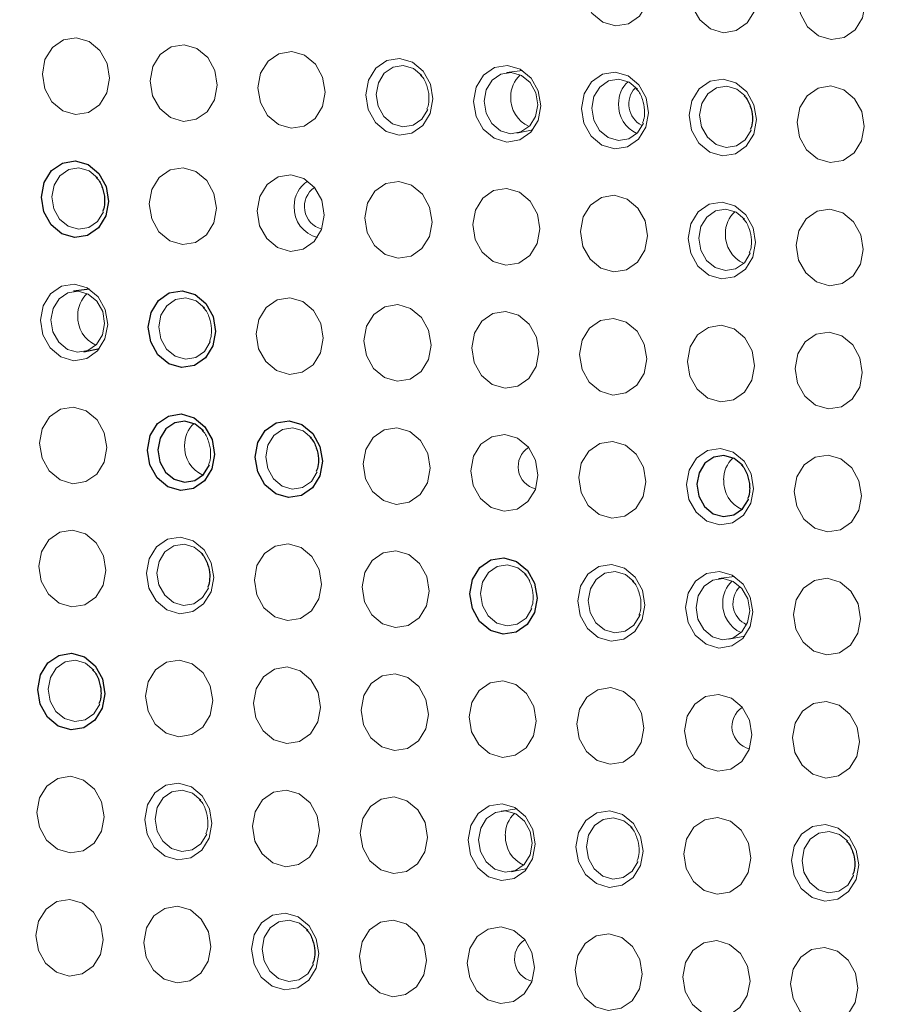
# Model space of a CAD drawing. Header units: millimetres. Extents: x -1472 to 1442, y -78 to 2620.
# Tile 68 of 102: x 570 to 598, y 920 to 952. Entities that reach past the tile are written whole.
import ezdxf

# ---------------------------------------------------------------- set-up
doc = ezdxf.new("R2010")
doc.units = ezdxf.units.MM

msp = doc.modelspace()

# ---------------------------------------------------------------- linework, layer by layer
at = {"color": 144, "linetype": 'Continuous', "lineweight": 18}
for p, q in [((586.184, 950.638), (585.666, 950.568)), ((586.002, 948.606), (586.513, 948.712)), ((593.038, 934.274), (592.521, 934.204)), ((592.856, 932.242), (593.368, 932.348)), ((586.007, 926.76), (585.49, 926.69)), ((585.826, 924.728), (586.337, 924.834))]:
    msp.add_line(p, q, dxfattribs=at)
at = {"color": 7, "linetype": 'Continuous', "lineweight": 25}
for p, q in [((572.181, 943.568), (571.663, 943.498)), ((571.999, 941.536), (572.511, 941.642))]:
    msp.add_line(p, q, dxfattribs=at)
at = {"color": 144, "linetype": 'Continuous', "lineweight": 18, "flags": 128}
for points in [[(590.289, 953.25), (590.203, 952.781), (589.964, 952.394), (589.61, 952.147), (589.194, 952.08), (588.779, 952.2), (588.429, 952.492), (588.197, 952.909), (588.117, 953.388), (588.204, 953.857), (588.442, 954.244), (588.796, 954.49), (589.212, 954.558), (589.627, 954.437), (589.977, 954.146), (590.21, 953.729), (590.289, 953.25)], [(593.775, 953.027), (593.688, 952.558), (593.45, 952.171), (593.096, 951.925), (592.68, 951.857), (592.265, 951.978), (591.915, 952.269), (591.683, 952.686), (591.603, 953.166), (591.69, 953.635), (591.928, 954.022), (592.282, 954.268), (592.698, 954.336), (593.113, 954.215), (593.463, 953.924), (593.695, 953.507), (593.775, 953.027)], [(597.261, 952.805), (597.174, 952.336), (596.936, 951.949), (596.582, 951.703), (596.166, 951.635), (595.751, 951.756), (595.401, 952.047), (595.169, 952.464), (595.089, 952.943), (595.176, 953.412), (595.414, 953.8), (595.768, 954.046), (596.184, 954.114), (596.599, 953.993), (596.949, 953.702), (597.181, 953.285), (597.261, 952.805)], [(572.829, 950.382), (572.743, 949.913), (572.505, 949.526), (572.151, 949.28), (571.735, 949.212), (571.32, 949.333), (570.97, 949.624), (570.737, 950.041), (570.658, 950.52), (570.744, 950.989), (570.983, 951.377), (571.337, 951.623), (571.753, 951.691), (572.168, 951.57), (572.518, 951.279), (572.75, 950.861), (572.829, 950.382)], [(576.315, 950.16), (576.229, 949.691), (575.991, 949.303), (575.637, 949.057), (575.221, 948.989), (574.806, 949.11), (574.456, 949.401), (574.223, 949.819), (574.144, 950.298), (574.23, 950.767), (574.469, 951.154), (574.823, 951.4), (575.239, 951.468), (575.654, 951.347), (576.004, 951.056), (576.236, 950.639), (576.315, 950.16)], [(579.801, 949.937), (579.715, 949.468), (579.477, 949.081), (579.123, 948.835), (578.707, 948.767), (578.292, 948.888), (577.942, 949.179), (577.709, 949.596), (577.63, 950.076), (577.716, 950.545), (577.955, 950.932), (578.309, 951.178), (578.725, 951.246), (579.14, 951.125), (579.49, 950.834), (579.722, 950.417), (579.801, 949.937)], [(583.287, 949.715), (583.201, 949.246), (582.963, 948.859), (582.609, 948.613), (582.193, 948.545), (581.778, 948.666), (581.428, 948.957), (581.195, 949.374), (581.116, 949.853), (581.202, 950.322), (581.441, 950.709), (581.795, 950.956), (582.211, 951.023), (582.626, 950.903), (582.976, 950.611), (583.208, 950.194), (583.287, 949.715)], [(582.931, 950.478), (582.661, 950.699), (582.329, 950.795), (581.997, 950.741), (581.714, 950.544), (581.523, 950.235), (581.454, 949.86), (581.518, 949.477), (581.703, 949.143), (581.983, 948.911), (582.315, 948.814), (582.647, 948.868), (582.931, 949.065), (583.121, 949.374), (583.122, 949.378)], [(586.773, 949.492), (586.687, 949.023), (586.449, 948.636), (586.095, 948.39), (585.679, 948.322), (585.264, 948.443), (584.914, 948.734), (584.681, 949.151), (584.602, 949.631), (584.688, 950.1), (584.927, 950.487), (585.281, 950.733), (585.697, 950.801), (586.112, 950.68), (586.462, 950.389), (586.694, 949.972), (586.773, 949.492)], [(586.676, 949.527), (586.613, 949.91), (586.427, 950.244), (586.147, 950.476), (585.815, 950.573), (585.483, 950.519), (585.2, 950.322), (585.009, 950.013), (584.94, 949.638), (585.004, 949.254), (585.189, 948.921), (585.469, 948.688), (585.801, 948.592), (586.133, 948.646), (586.417, 948.843), (586.607, 949.152), (586.676, 949.527)], [(590.259, 949.27), (590.173, 948.801), (589.935, 948.414), (589.581, 948.168), (589.165, 948.1), (588.75, 948.221), (588.4, 948.512), (588.167, 948.929), (588.088, 949.409), (588.174, 949.878), (588.413, 950.265), (588.767, 950.511), (589.183, 950.579), (589.598, 950.458), (589.948, 950.167), (590.18, 949.75), (590.259, 949.27)], [(589.903, 950.033), (589.633, 950.254), (589.301, 950.351), (588.969, 950.296), (588.686, 950.1), (588.495, 949.79), (588.426, 949.415), (588.49, 949.032), (588.675, 948.699), (588.955, 948.466), (589.287, 948.369), (589.619, 948.423), (589.903, 948.62), (590.093, 948.93), (590.094, 948.933)], [(593.745, 949.048), (593.659, 948.579), (593.421, 948.192), (593.067, 947.945), (592.65, 947.878), (592.236, 947.998), (591.886, 948.29), (591.653, 948.707), (591.574, 949.186), (591.66, 949.655), (591.898, 950.042), (592.253, 950.288), (592.669, 950.356), (593.084, 950.235), (593.434, 949.944), (593.666, 949.527), (593.745, 949.048)], [(593.389, 949.811), (593.119, 950.032), (592.787, 950.128), (592.455, 950.074), (592.172, 949.877), (591.981, 949.568), (591.912, 949.193), (591.976, 948.81), (592.161, 948.476), (592.441, 948.243), (592.773, 948.147), (593.105, 948.201), (593.389, 948.398), (593.579, 948.707), (593.58, 948.711)], [(597.231, 948.825), (597.145, 948.356), (596.907, 947.969), (596.553, 947.723), (596.136, 947.655), (595.722, 947.776), (595.372, 948.067), (595.139, 948.484), (595.06, 948.964), (595.146, 949.433), (595.384, 949.82), (595.739, 950.066), (596.155, 950.134), (596.57, 950.013), (596.92, 949.722), (597.152, 949.305), (597.231, 948.825)], [(576.286, 946.18), (576.2, 945.711), (575.962, 945.324), (575.607, 945.078), (575.191, 945.01), (574.776, 945.131), (574.426, 945.422), (574.194, 945.839), (574.115, 946.318), (574.201, 946.787), (574.439, 947.174), (574.793, 947.421), (575.21, 947.488), (575.624, 947.368), (575.974, 947.077), (576.207, 946.659), (576.286, 946.18)], [(572.444, 947.165), (572.174, 947.386), (571.842, 947.483), (571.51, 947.429), (571.226, 947.232), (571.036, 946.922), (570.967, 946.547), (571.03, 946.164), (571.216, 945.831), (571.496, 945.598), (571.828, 945.501), (572.16, 945.556), (572.443, 945.752), (572.634, 946.062), (572.635, 946.066)], [(579.772, 945.957), (579.686, 945.488), (579.448, 945.101), (579.093, 944.855), (578.677, 944.787), (578.262, 944.908), (577.912, 945.199), (577.68, 945.616), (577.601, 946.096), (577.687, 946.565), (577.925, 946.952), (578.279, 947.198), (578.695, 947.266), (579.11, 947.145), (579.46, 946.854), (579.693, 946.437), (579.772, 945.957)], [(583.258, 945.735), (583.172, 945.266), (582.933, 944.879), (582.579, 944.633), (582.163, 944.565), (581.748, 944.686), (581.398, 944.977), (581.166, 945.394), (581.087, 945.874), (581.173, 946.343), (581.411, 946.73), (581.765, 946.976), (582.181, 947.044), (582.596, 946.923), (582.946, 946.632), (583.179, 946.215), (583.258, 945.735)], [(586.744, 945.513), (586.658, 945.044), (586.419, 944.657), (586.065, 944.41), (585.649, 944.343), (585.234, 944.463), (584.884, 944.755), (584.652, 945.172), (584.573, 945.651), (584.659, 946.12), (584.897, 946.507), (585.251, 946.754), (585.667, 946.821), (586.082, 946.7), (586.432, 946.409), (586.665, 945.992), (586.744, 945.513)], [(590.23, 945.29), (590.144, 944.821), (589.905, 944.434), (589.551, 944.188), (589.135, 944.12), (588.72, 944.241), (588.37, 944.532), (588.138, 944.949), (588.059, 945.429), (588.145, 945.898), (588.383, 946.285), (588.737, 946.531), (589.153, 946.599), (589.568, 946.478), (589.918, 946.187), (590.151, 945.77), (590.23, 945.29)], [(593.716, 945.068), (593.63, 944.599), (593.391, 944.212), (593.037, 943.966), (592.621, 943.898), (592.206, 944.019), (591.856, 944.31), (591.624, 944.727), (591.545, 945.206), (591.631, 945.675), (591.869, 946.063), (592.223, 946.309), (592.639, 946.377), (593.054, 946.256), (593.404, 945.965), (593.637, 945.548), (593.716, 945.068)], [(593.36, 945.831), (593.09, 946.052), (592.758, 946.148), (592.425, 946.094), (592.142, 945.897), (591.952, 945.588), (591.883, 945.213), (591.946, 944.83), (592.132, 944.496), (592.412, 944.264), (592.743, 944.167), (593.076, 944.221), (593.359, 944.418), (593.55, 944.728), (593.551, 944.731)], [(597.202, 944.846), (597.116, 944.377), (596.877, 943.99), (596.523, 943.743), (596.107, 943.676), (595.692, 943.796), (595.342, 944.087), (595.11, 944.505), (595.031, 944.984), (595.117, 945.453), (595.355, 945.84), (595.709, 946.086), (596.125, 946.154), (596.54, 946.033), (596.89, 945.742), (597.123, 945.325), (597.202, 944.846)], [(572.771, 942.423), (572.684, 941.954), (572.446, 941.567), (572.092, 941.32), (571.676, 941.252), (571.261, 941.373), (570.911, 941.664), (570.679, 942.082), (570.599, 942.561), (570.686, 943.03), (570.924, 943.417), (571.278, 943.663), (571.694, 943.731), (572.109, 943.61), (572.459, 943.319), (572.691, 942.902), (572.771, 942.423)], [(572.673, 942.457), (572.61, 942.84), (572.424, 943.174), (572.144, 943.406), (571.813, 943.503), (571.48, 943.449), (571.197, 943.252), (571.007, 942.943), (570.938, 942.568), (571.001, 942.184), (571.187, 941.851), (571.467, 941.618), (571.798, 941.522), (572.131, 941.576), (572.414, 941.773), (572.604, 942.082), (572.673, 942.457)], [(575.9, 942.963), (575.63, 943.184), (575.299, 943.281), (574.966, 943.226), (574.683, 943.03), (574.493, 942.72), (574.424, 942.345), (574.487, 941.962), (574.673, 941.629), (574.953, 941.396), (575.284, 941.299), (575.617, 941.354), (575.9, 941.55), (576.09, 941.86), (576.092, 941.864)], [(579.743, 941.978), (579.656, 941.509), (579.418, 941.122), (579.064, 940.876), (578.648, 940.808), (578.233, 940.929), (577.883, 941.22), (577.65, 941.637), (577.571, 942.116), (577.657, 942.585), (577.896, 942.972), (578.25, 943.219), (578.666, 943.286), (579.081, 943.166), (579.431, 942.874), (579.663, 942.457), (579.743, 941.978)], [(583.229, 941.755), (583.142, 941.286), (582.904, 940.899), (582.55, 940.653), (582.134, 940.585), (581.719, 940.706), (581.369, 940.997), (581.136, 941.414), (581.057, 941.894), (581.143, 942.363), (581.382, 942.75), (581.736, 942.996), (582.152, 943.064), (582.567, 942.943), (582.917, 942.652), (583.149, 942.235), (583.229, 941.755)], [(586.715, 941.533), (586.628, 941.064), (586.39, 940.677), (586.036, 940.431), (585.62, 940.363), (585.205, 940.484), (584.855, 940.775), (584.622, 941.192), (584.543, 941.672), (584.629, 942.141), (584.868, 942.528), (585.222, 942.774), (585.638, 942.842), (586.053, 942.721), (586.403, 942.43), (586.635, 942.013), (586.715, 941.533)], [(590.2, 941.311), (590.114, 940.842), (589.876, 940.455), (589.522, 940.208), (589.106, 940.141), (588.691, 940.261), (588.341, 940.553), (588.108, 940.97), (588.029, 941.449), (588.115, 941.918), (588.354, 942.305), (588.708, 942.551), (589.124, 942.619), (589.539, 942.498), (589.889, 942.207), (590.121, 941.79), (590.2, 941.311)], [(593.686, 941.088), (593.6, 940.619), (593.362, 940.232), (593.008, 939.986), (592.592, 939.918), (592.177, 940.039), (591.827, 940.33), (591.594, 940.747), (591.515, 941.227), (591.601, 941.696), (591.84, 942.083), (592.194, 942.329), (592.61, 942.397), (593.025, 942.276), (593.375, 941.985), (593.607, 941.568), (593.686, 941.088)], [(597.172, 940.866), (597.086, 940.397), (596.848, 940.01), (596.494, 939.764), (596.078, 939.696), (595.663, 939.817), (595.313, 940.108), (595.08, 940.525), (595.001, 941.004), (595.087, 941.473), (595.326, 941.86), (595.68, 942.107), (596.096, 942.175), (596.511, 942.054), (596.861, 941.763), (597.093, 941.345), (597.172, 940.866)], [(572.741, 938.443), (572.655, 937.974), (572.417, 937.587), (572.063, 937.341), (571.646, 937.273), (571.232, 937.394), (570.881, 937.685), (570.649, 938.102), (570.57, 938.581), (570.656, 939.05), (570.894, 939.437), (571.249, 939.684), (571.665, 939.751), (572.079, 939.631), (572.43, 939.34), (572.662, 938.922), (572.741, 938.443)], [(579.357, 938.761), (579.087, 938.982), (578.755, 939.079), (578.423, 939.024), (578.14, 938.828), (577.949, 938.518), (577.88, 938.143), (577.944, 937.76), (578.129, 937.427), (578.409, 937.194), (578.741, 937.097), (579.073, 937.152), (579.356, 937.348), (579.547, 937.658), (579.548, 937.662)], [(583.199, 937.776), (583.113, 937.307), (582.875, 936.92), (582.521, 936.673), (582.104, 936.606), (581.69, 936.726), (581.339, 937.018), (581.107, 937.435), (581.028, 937.914), (581.114, 938.383), (581.352, 938.77), (581.707, 939.017), (582.123, 939.084), (582.537, 938.964), (582.888, 938.672), (583.12, 938.255), (583.199, 937.776)], [(586.685, 937.553), (586.599, 937.084), (586.361, 936.697), (586.007, 936.451), (585.59, 936.383), (585.176, 936.504), (584.825, 936.795), (584.593, 937.212), (584.514, 937.692), (584.6, 938.161), (584.838, 938.548), (585.193, 938.794), (585.609, 938.862), (586.023, 938.741), (586.374, 938.45), (586.606, 938.033), (586.685, 937.553)], [(590.171, 937.331), (590.085, 936.862), (589.847, 936.475), (589.492, 936.229), (589.076, 936.161), (588.662, 936.282), (588.311, 936.573), (588.079, 936.99), (588, 937.469), (588.086, 937.938), (588.324, 938.326), (588.679, 938.572), (589.095, 938.64), (589.509, 938.519), (589.86, 938.228), (590.092, 937.811), (590.171, 937.331)], [(593.657, 937.109), (593.571, 936.64), (593.333, 936.253), (592.978, 936.006), (592.562, 935.939), (592.148, 936.059), (591.797, 936.35), (591.565, 936.768), (591.486, 937.247), (591.572, 937.716), (591.81, 938.103), (592.164, 938.349), (592.581, 938.417), (592.995, 938.296), (593.346, 938.005), (593.578, 937.588), (593.657, 937.109)], [(597.143, 936.886), (597.057, 936.417), (596.819, 936.03), (596.464, 935.784), (596.048, 935.716), (595.634, 935.837), (595.283, 936.128), (595.051, 936.545), (594.972, 937.025), (595.058, 937.494), (595.296, 937.881), (595.65, 938.127), (596.067, 938.195), (596.481, 938.074), (596.832, 937.783), (597.064, 937.366), (597.143, 936.886)], [(572.712, 934.463), (572.626, 933.994), (572.387, 933.607), (572.033, 933.361), (571.617, 933.293), (571.202, 933.414), (570.852, 933.705), (570.62, 934.122), (570.541, 934.602), (570.627, 935.071), (570.865, 935.458), (571.219, 935.704), (571.635, 935.772), (572.05, 935.651), (572.4, 935.36), (572.633, 934.943), (572.712, 934.463)], [(576.198, 934.241), (576.112, 933.772), (575.873, 933.385), (575.519, 933.139), (575.103, 933.071), (574.688, 933.192), (574.338, 933.483), (574.106, 933.9), (574.027, 934.379), (574.113, 934.848), (574.351, 935.235), (574.705, 935.482), (575.121, 935.549), (575.536, 935.429), (575.886, 935.137), (576.119, 934.72), (576.198, 934.241)], [(575.842, 935.004), (575.571, 935.225), (575.24, 935.321), (574.907, 935.267), (574.624, 935.07), (574.434, 934.761), (574.365, 934.386), (574.428, 934.003), (574.614, 933.669), (574.894, 933.437), (575.225, 933.34), (575.558, 933.394), (575.841, 933.591), (576.032, 933.9), (576.033, 933.904)], [(579.684, 934.018), (579.598, 933.549), (579.359, 933.162), (579.005, 932.916), (578.589, 932.848), (578.174, 932.969), (577.824, 933.26), (577.592, 933.677), (577.513, 934.157), (577.599, 934.626), (577.837, 935.013), (578.191, 935.259), (578.607, 935.327), (579.022, 935.206), (579.372, 934.915), (579.605, 934.498), (579.684, 934.018)], [(583.17, 933.796), (583.084, 933.327), (582.845, 932.94), (582.491, 932.694), (582.075, 932.626), (581.66, 932.747), (581.31, 933.038), (581.078, 933.455), (580.999, 933.935), (581.085, 934.404), (581.323, 934.791), (581.677, 935.037), (582.093, 935.105), (582.508, 934.984), (582.858, 934.693), (583.091, 934.276), (583.17, 933.796)], [(586.3, 934.337), (586.029, 934.558), (585.698, 934.654), (585.365, 934.6), (585.082, 934.403), (584.892, 934.094), (584.823, 933.719), (584.886, 933.336), (585.072, 933.002), (585.352, 932.769), (585.683, 932.673), (586.016, 932.727), (586.299, 932.924), (586.489, 933.233), (586.491, 933.237)], [(590.142, 933.351), (590.056, 932.882), (589.817, 932.495), (589.463, 932.249), (589.047, 932.181), (588.632, 932.302), (588.282, 932.593), (588.05, 933.01), (587.971, 933.49), (588.057, 933.959), (588.295, 934.346), (588.649, 934.592), (589.065, 934.66), (589.48, 934.539), (589.83, 934.248), (590.063, 933.831), (590.142, 933.351)], [(589.786, 934.114), (589.515, 934.335), (589.184, 934.432), (588.851, 934.378), (588.568, 934.181), (588.378, 933.871), (588.309, 933.497), (588.372, 933.113), (588.558, 932.78), (588.838, 932.547), (589.169, 932.451), (589.502, 932.505), (589.785, 932.702), (589.975, 933.011), (589.992, 933.059)], [(593.628, 933.129), (593.542, 932.66), (593.303, 932.273), (592.949, 932.027), (592.533, 931.959), (592.118, 932.08), (591.768, 932.371), (591.536, 932.788), (591.457, 933.267), (591.543, 933.736), (591.781, 934.123), (592.135, 934.37), (592.551, 934.438), (592.966, 934.317), (593.316, 934.026), (593.549, 933.608), (593.628, 933.129)], [(593.53, 933.163), (593.467, 933.547), (593.281, 933.88), (593.001, 934.113), (592.67, 934.209), (592.337, 934.155), (592.054, 933.958), (591.864, 933.649), (591.795, 933.274), (591.858, 932.891), (592.044, 932.557), (592.324, 932.325), (592.655, 932.228), (592.988, 932.282), (593.271, 932.479), (593.461, 932.789), (593.53, 933.163)], [(597.114, 932.907), (597.028, 932.438), (596.789, 932.05), (596.435, 931.804), (596.019, 931.736), (595.604, 931.857), (595.254, 932.148), (595.022, 932.565), (594.942, 933.045), (595.029, 933.514), (595.267, 933.901), (595.621, 934.147), (596.037, 934.215), (596.452, 934.094), (596.802, 933.803), (597.035, 933.386), (597.114, 932.907)], [(576.168, 930.261), (576.082, 929.792), (575.844, 929.405), (575.49, 929.159), (575.074, 929.091), (574.659, 929.212), (574.309, 929.503), (574.076, 929.92), (573.997, 930.4), (574.083, 930.869), (574.322, 931.256), (574.676, 931.502), (575.092, 931.57), (575.507, 931.449), (575.857, 931.158), (576.089, 930.741), (576.168, 930.261)], [(572.326, 931.246), (572.056, 931.467), (571.725, 931.564), (571.392, 931.51), (571.109, 931.313), (570.918, 931.004), (570.85, 930.629), (570.913, 930.245), (571.099, 929.912), (571.378, 929.679), (571.71, 929.583), (572.043, 929.637), (572.326, 929.834), (572.516, 930.143), (572.518, 930.147)], [(579.654, 930.039), (579.568, 929.57), (579.33, 929.183), (578.976, 928.936), (578.56, 928.869), (578.145, 928.989), (577.795, 929.281), (577.562, 929.698), (577.483, 930.177), (577.569, 930.646), (577.808, 931.033), (578.162, 931.28), (578.578, 931.347), (578.993, 931.227), (579.343, 930.935), (579.575, 930.518), (579.654, 930.039)], [(583.14, 929.816), (583.054, 929.347), (582.816, 928.96), (582.462, 928.714), (582.046, 928.646), (581.631, 928.767), (581.281, 929.058), (581.048, 929.475), (580.969, 929.955), (581.055, 930.424), (581.294, 930.811), (581.648, 931.057), (582.064, 931.125), (582.479, 931.004), (582.829, 930.713), (583.061, 930.296), (583.14, 929.816)], [(586.626, 929.594), (586.54, 929.125), (586.302, 928.738), (585.948, 928.492), (585.532, 928.424), (585.117, 928.545), (584.767, 928.836), (584.534, 929.253), (584.455, 929.732), (584.541, 930.202), (584.78, 930.589), (585.134, 930.835), (585.55, 930.903), (585.965, 930.782), (586.315, 930.491), (586.547, 930.074), (586.626, 929.594)], [(590.112, 929.372), (590.026, 928.903), (589.788, 928.516), (589.434, 928.269), (589.018, 928.202), (588.603, 928.322), (588.253, 928.613), (588.02, 929.031), (587.941, 929.51), (588.027, 929.979), (588.266, 930.366), (588.62, 930.612), (589.036, 930.68), (589.451, 930.559), (589.801, 930.268), (590.033, 929.851), (590.112, 929.372)], [(593.598, 929.149), (593.512, 928.68), (593.274, 928.293), (592.92, 928.047), (592.504, 927.979), (592.089, 928.1), (591.739, 928.391), (591.506, 928.808), (591.427, 929.288), (591.513, 929.757), (591.752, 930.144), (592.106, 930.39), (592.522, 930.458), (592.937, 930.337), (593.287, 930.046), (593.519, 929.629), (593.598, 929.149)], [(597.084, 928.927), (596.998, 928.458), (596.76, 928.071), (596.406, 927.825), (595.99, 927.757), (595.575, 927.878), (595.225, 928.169), (594.992, 928.586), (594.913, 929.065), (594.999, 929.534), (595.238, 929.921), (595.592, 930.168), (596.008, 930.235), (596.423, 930.115), (596.773, 929.823), (597.005, 929.406), (597.084, 928.927)], [(572.653, 926.504), (572.567, 926.035), (572.329, 925.648), (571.974, 925.402), (571.558, 925.334), (571.144, 925.455), (570.793, 925.746), (570.561, 926.163), (570.482, 926.642), (570.568, 927.111), (570.806, 927.498), (571.16, 927.745), (571.577, 927.812), (571.991, 927.692), (572.342, 927.4), (572.574, 926.983), (572.653, 926.504)], [(576.139, 926.281), (576.053, 925.812), (575.815, 925.425), (575.46, 925.179), (575.044, 925.111), (574.63, 925.232), (574.279, 925.523), (574.047, 925.94), (573.968, 926.42), (574.054, 926.889), (574.292, 927.276), (574.646, 927.522), (575.063, 927.59), (575.477, 927.469), (575.828, 927.178), (576.06, 926.761), (576.139, 926.281)], [(575.783, 927.044), (575.513, 927.265), (575.181, 927.362), (574.849, 927.308), (574.565, 927.111), (574.375, 926.802), (574.306, 926.427), (574.369, 926.043), (574.555, 925.71), (574.835, 925.477), (575.167, 925.381), (575.499, 925.435), (575.782, 925.632), (575.973, 925.941), (575.974, 925.945)], [(579.625, 926.059), (579.539, 925.59), (579.301, 925.203), (578.946, 924.957), (578.53, 924.889), (578.116, 925.01), (577.765, 925.301), (577.533, 925.718), (577.454, 926.198), (577.54, 926.667), (577.778, 927.054), (578.132, 927.3), (578.549, 927.368), (578.963, 927.247), (579.314, 926.956), (579.546, 926.539), (579.625, 926.059)], [(583.111, 925.837), (583.025, 925.368), (582.787, 924.981), (582.432, 924.734), (582.016, 924.667), (581.601, 924.787), (581.251, 925.079), (581.019, 925.496), (580.94, 925.975), (581.026, 926.444), (581.264, 926.831), (581.618, 927.077), (582.035, 927.145), (582.449, 927.024), (582.799, 926.733), (583.032, 926.316), (583.111, 925.837)], [(586.597, 925.614), (586.511, 925.145), (586.273, 924.758), (585.918, 924.512), (585.502, 924.444), (585.087, 924.565), (584.737, 924.856), (584.505, 925.273), (584.426, 925.753), (584.512, 926.222), (584.75, 926.609), (585.104, 926.855), (585.521, 926.923), (585.935, 926.802), (586.285, 926.511), (586.518, 926.094), (586.597, 925.614)], [(586.5, 925.649), (586.436, 926.032), (586.251, 926.366), (585.971, 926.598), (585.639, 926.695), (585.306, 926.641), (585.023, 926.444), (584.833, 926.134), (584.764, 925.76), (584.827, 925.376), (585.013, 925.043), (585.293, 924.81), (585.624, 924.714), (585.957, 924.768), (586.24, 924.965), (586.431, 925.274), (586.5, 925.649)], [(590.083, 925.392), (589.997, 924.923), (589.759, 924.536), (589.404, 924.29), (588.988, 924.222), (588.573, 924.343), (588.223, 924.634), (587.991, 925.051), (587.912, 925.53), (587.998, 925.999), (588.236, 926.386), (588.59, 926.633), (589.006, 926.701), (589.421, 926.58), (589.771, 926.289), (590.004, 925.871), (590.083, 925.392)], [(589.727, 926.155), (589.457, 926.376), (589.125, 926.472), (588.792, 926.418), (588.509, 926.221), (588.319, 925.912), (588.25, 925.537), (588.313, 925.154), (588.499, 924.82), (588.779, 924.588), (589.11, 924.491), (589.443, 924.545), (589.726, 924.742), (589.917, 925.052), (589.918, 925.055)], [(593.569, 925.17), (593.483, 924.701), (593.244, 924.313), (592.89, 924.067), (592.474, 923.999), (592.059, 924.12), (591.709, 924.411), (591.477, 924.828), (591.398, 925.308), (591.484, 925.777), (591.722, 926.164), (592.076, 926.41), (592.492, 926.478), (592.907, 926.357), (593.257, 926.066), (593.49, 925.649), (593.569, 925.17)], [(597.055, 924.947), (596.969, 924.478), (596.73, 924.091), (596.376, 923.845), (595.96, 923.777), (595.545, 923.898), (595.195, 924.189), (594.963, 924.606), (594.884, 925.086), (594.97, 925.555), (595.208, 925.942), (595.562, 926.188), (595.978, 926.256), (596.393, 926.135), (596.743, 925.844), (596.976, 925.427), (597.055, 924.947)], [(596.699, 925.71), (596.429, 925.931), (596.097, 926.028), (595.764, 925.973), (595.481, 925.777), (595.291, 925.467), (595.222, 925.092), (595.285, 924.709), (595.471, 924.376), (595.751, 924.143), (596.082, 924.046), (596.415, 924.101), (596.698, 924.297), (596.889, 924.607), (596.89, 924.611)], [(572.624, 922.524), (572.538, 922.055), (572.299, 921.668), (571.945, 921.422), (571.529, 921.354), (571.114, 921.475), (570.764, 921.766), (570.532, 922.183), (570.452, 922.663), (570.539, 923.132), (570.777, 923.519), (571.131, 923.765), (571.547, 923.833), (571.962, 923.712), (572.312, 923.421), (572.545, 923.004), (572.624, 922.524)], [(576.11, 922.302), (576.024, 921.833), (575.785, 921.446), (575.431, 921.199), (575.015, 921.132), (574.6, 921.253), (574.25, 921.544), (574.018, 921.961), (573.938, 922.44), (574.025, 922.909), (574.263, 923.296), (574.617, 923.543), (575.033, 923.61), (575.448, 923.49), (575.798, 923.198), (576.031, 922.781), (576.11, 922.302)], [(579.596, 922.079), (579.509, 921.61), (579.271, 921.223), (578.917, 920.977), (578.501, 920.909), (578.086, 921.03), (577.736, 921.321), (577.504, 921.738), (577.424, 922.218), (577.511, 922.687), (577.749, 923.074), (578.103, 923.32), (578.519, 923.388), (578.934, 923.267), (579.284, 922.976), (579.516, 922.559), (579.596, 922.079)], [(579.239, 922.842), (578.969, 923.063), (578.638, 923.16), (578.305, 923.106), (578.022, 922.909), (577.832, 922.599), (577.763, 922.225), (577.826, 921.841), (578.012, 921.508), (578.292, 921.275), (578.623, 921.179), (578.956, 921.233), (579.239, 921.43), (579.429, 921.739), (579.431, 921.743)], [(583.082, 921.857), (582.995, 921.388), (582.757, 921.001), (582.403, 920.755), (581.987, 920.687), (581.572, 920.808), (581.222, 921.099), (580.99, 921.516), (580.91, 921.996), (580.997, 922.465), (581.235, 922.852), (581.589, 923.098), (582.005, 923.166), (582.42, 923.045), (582.77, 922.754), (583.002, 922.337), (583.082, 921.857)], [(586.568, 921.635), (586.481, 921.166), (586.243, 920.779), (585.889, 920.532), (585.473, 920.465), (585.058, 920.585), (584.708, 920.876), (584.476, 921.294), (584.396, 921.773), (584.483, 922.242), (584.721, 922.629), (585.075, 922.875), (585.491, 922.943), (585.906, 922.822), (586.256, 922.531), (586.488, 922.114), (586.568, 921.635)], [(590.054, 921.412), (589.967, 920.943), (589.729, 920.556), (589.375, 920.31), (588.959, 920.242), (588.544, 920.363), (588.194, 920.654), (587.961, 921.071), (587.882, 921.551), (587.969, 922.02), (588.207, 922.407), (588.561, 922.653), (588.977, 922.721), (589.392, 922.6), (589.742, 922.309), (589.974, 921.892), (590.054, 921.412)], [(593.54, 921.19), (593.453, 920.721), (593.215, 920.334), (592.861, 920.088), (592.445, 920.02), (592.03, 920.141), (591.68, 920.432), (591.447, 920.849), (591.368, 921.328), (591.454, 921.797), (591.693, 922.184), (592.047, 922.431), (592.463, 922.498), (592.878, 922.378), (593.228, 922.086), (593.46, 921.669), (593.54, 921.19)], [(597.026, 920.967), (596.939, 920.498), (596.701, 920.111), (596.347, 919.865), (595.931, 919.797), (595.516, 919.918), (595.166, 920.209), (594.933, 920.626), (594.854, 921.106), (594.94, 921.575), (595.179, 921.962), (595.533, 922.208), (595.949, 922.276), (596.364, 922.155), (596.714, 921.864), (596.946, 921.447), (597.026, 920.967)]]:
    msp.add_lwpolyline(points, dxfattribs=at)
at = {"color": 7, "linetype": 'Continuous', "lineweight": 25, "flags": 128}
for points in [[(572.8, 946.402), (572.714, 945.933), (572.476, 945.546), (572.121, 945.3), (571.705, 945.232), (571.29, 945.353), (570.94, 945.644), (570.708, 946.061), (570.629, 946.541), (570.715, 947.01), (570.953, 947.397), (571.307, 947.643), (571.724, 947.711), (572.138, 947.59), (572.488, 947.299), (572.721, 946.882), (572.8, 946.402)], [(576.257, 942.2), (576.17, 941.731), (575.932, 941.344), (575.578, 941.098), (575.162, 941.03), (574.747, 941.151), (574.397, 941.442), (574.165, 941.859), (574.085, 942.339), (574.172, 942.808), (574.41, 943.195), (574.764, 943.441), (575.18, 943.509), (575.595, 943.388), (575.945, 943.097), (576.177, 942.68), (576.257, 942.2)], [(576.227, 938.221), (576.141, 937.751), (575.903, 937.364), (575.549, 937.118), (575.132, 937.05), (574.718, 937.171), (574.367, 937.462), (574.135, 937.879), (574.056, 938.359), (574.142, 938.828), (574.38, 939.215), (574.735, 939.461), (575.151, 939.529), (575.565, 939.408), (575.916, 939.117), (576.148, 938.7), (576.227, 938.221)], [(575.871, 938.983), (575.601, 939.204), (575.269, 939.301), (574.937, 939.247), (574.654, 939.05), (574.463, 938.741), (574.394, 938.366), (574.458, 937.982), (574.643, 937.649), (574.923, 937.416), (575.255, 937.32), (575.587, 937.374), (575.87, 937.571), (576.061, 937.88), (576.062, 937.884)], [(579.713, 937.998), (579.627, 937.529), (579.389, 937.142), (579.035, 936.896), (578.618, 936.828), (578.204, 936.949), (577.853, 937.24), (577.621, 937.657), (577.542, 938.137), (577.628, 938.606), (577.866, 938.993), (578.221, 939.239), (578.637, 939.307), (579.051, 939.186), (579.402, 938.895), (579.634, 938.478), (579.713, 937.998)], [(593.301, 937.872), (593.031, 938.093), (592.699, 938.189), (592.367, 938.135), (592.084, 937.938), (591.893, 937.629), (591.824, 937.254), (591.887, 936.871), (592.073, 936.537), (592.353, 936.304), (592.685, 936.208), (593.017, 936.262), (593.3, 936.459), (593.491, 936.768), (593.492, 936.772)], [(586.656, 933.574), (586.57, 933.105), (586.331, 932.718), (585.977, 932.471), (585.561, 932.404), (585.146, 932.524), (584.796, 932.816), (584.564, 933.233), (584.485, 933.712), (584.571, 934.181), (584.809, 934.568), (585.163, 934.814), (585.579, 934.882), (585.994, 934.761), (586.344, 934.47), (586.577, 934.053), (586.656, 933.574)], [(572.682, 930.484), (572.596, 930.015), (572.358, 929.627), (572.004, 929.381), (571.588, 929.313), (571.173, 929.434), (570.823, 929.725), (570.59, 930.142), (570.511, 930.622), (570.597, 931.091), (570.836, 931.478), (571.19, 931.724), (571.606, 931.792), (572.021, 931.671), (572.371, 931.38), (572.603, 930.963), (572.682, 930.484)]]:
    msp.add_lwpolyline(points, dxfattribs=at)
at = {"color": 144, "linetype": 'Continuous', "lineweight": 18}
for centre, radius, start, end in [((586.751, 949.799), 0.946, 132.6403, 181.2013), ((590.236, 949.577), 0.946, 132.6401, 181.2013), ((590.385, 949.547), 0.764, 137.348, 242.413), ((586.809, 949.738), 1.005, 177.6399, 245.7477), ((590.295, 949.516), 1.005, 177.6399, 245.7479), ((579.724, 946.271), 0.922, 121.2562, 181.6659), ((579.875, 946.23), 0.745, 123.6044, 255.815), ((579.783, 946.194), 0.982, 177.0804, 256.6959), ((593.692, 945.375), 0.946, 132.3206, 181.2143), ((593.753, 945.314), 1.007, 177.6662, 245.2164), ((572.748, 942.729), 0.946, 132.6464, 181.201), ((572.806, 942.668), 1.005, 177.6402, 245.7419), ((576.204, 938.527), 0.946, 132.638, 181.2014), ((576.263, 938.466), 1.005, 177.6398, 245.7498), ((586.789, 937.826), 0.745, 123.5994, 255.8201), ((593.634, 937.415), 0.946, 132.6466, 181.201), ((593.693, 937.354), 1.005, 177.6402, 245.7416), ((593.605, 933.436), 0.946, 132.6405, 181.2013), ((593.749, 933.405), 0.76, 134.2398, 245.1797), ((593.663, 933.374), 1.005, 177.64, 245.7475), ((593.702, 929.422), 0.745, 123.6019, 255.8176), ((586.574, 925.921), 0.946, 132.6403, 181.2013), ((586.633, 925.86), 1.005, 177.6399, 245.7477), ((586.671, 921.907), 0.745, 123.6006, 255.8188)]:
    msp.add_arc(centre, radius, start, end, dxfattribs=at)
at = {"color": 7, "linetype": 'Continuous', "lineweight": 25}
for points, knots in [([(565.814, 614.81), (564.679, 612.233), (562.521, 607.334), (559.932, 600.059), (557.902, 593.413), (556.354, 587.43), (555.19, 582.16), (554.333, 577.637), (553.735, 573.996), (553.327, 571.195), (553.054, 569.135), (552.874, 567.67), (552.748, 566.58), (552.645, 565.649), (552.533, 564.593), (552.411, 563.377), (552.211, 561.217), (551.945, 557.858), (551.682, 553.253), (551.509, 547.988), (551.465, 542.173), (551.592, 535.849), (552.002, 527.212), (552.948, 516.292), (554.746, 502.991), (557.237, 489.266), (560.429, 475.134), (564.329, 460.615), (568.929, 445.761), (573.87, 431.625), (578.837, 418.709), (583.487, 407.476), (587.912, 397.414), (592.022, 388.527), (595.739, 380.815), (598.66, 374.96), (600.75, 370.866), (602.007, 368.434), (603.003, 366.524), (604.025, 364.579), (605.355, 362.072), (607.091, 358.84), (609.244, 354.894), (611.837, 350.228), (614.915, 344.804), (618.507, 338.623), (622.624, 331.725), (627.121, 324.402), (631.838, 316.941), (636.623, 309.587), (641.446, 302.377), (648.464, 292.164), (657.756, 279.224), (669.444, 263.896), (679.153, 251.88), (686.599, 243.045), (691.553, 237.314), (695.969, 232.322), (699.802, 228.075), (703.299, 224.266), (706.54, 220.794), (709.796, 217.361), (713.195, 213.833), (717.054, 209.901), (722.044, 204.921), (728.318, 198.835), (736.036, 191.63), (744.655, 183.937), (754.124, 175.916), (764.39, 167.728), (775.522, 159.454), (787.51, 151.26), (800.342, 143.333), (814.007, 135.901), (826.978, 129.919), (838.865, 125.384), (849.278, 122.151), (859.512, 119.731), (869.535, 118.142), (878.81, 117.44), (887.329, 117.482), (895.107, 118.119), (902.672, 119.355), (909.995, 121.185), (917.047, 123.596), (924.119, 126.709), (930.94, 130.471), (937.297, 134.73), (942.763, 139.01), (947.422, 143.151), (951.349, 147.024), (954.717, 150.639), (957.849, 154.255), (961.028, 158.196), (964.406, 162.715), (968.124, 168.102), (972.152, 174.484), (976.456, 181.996), (980.871, 190.522), (985.357, 200.152), (989.51, 210.094), (993.327, 220.18), (996.73, 230.019), (999.916, 240.078), (1002.834, 250.105), (1006.011, 261.928), (1009.295, 275.42), (1012.556, 290.412), (1015.369, 304.769), (1017.513, 316.827), (1019.137, 326.667), (1020.349, 334.41), (1021.441, 341.754), (1022.403, 348.547), (1023.211, 354.501), (1023.858, 359.444), (1024.352, 363.334), (1024.745, 366.498), (1025.067, 369.134), (1025.36, 371.578), (1025.639, 373.938), (1025.918, 376.346), (1026.2, 378.807), (1026.486, 381.355), (1026.874, 384.867), (1027.375, 389.523), (1027.991, 395.475), (1028.728, 402.9), (1029.581, 411.984), (1030.536, 422.927), (1031.513, 435.071), (1032.421, 447.449), (1033.256, 459.942), (1034.016, 472.425), (1034.749, 485.781), (1035.445, 500.035), (1036.089, 515.113), (1036.674, 531.027), (1037.191, 547.79), (1037.634, 565.514), (1038.014, 584.367), (1038.3, 604.355), (1038.485, 625.519), (1038.559, 647.765), (1038.513, 671.111), (1038.34, 695.575), (1038.038, 720.65), (1037.611, 746.306), (1037.061, 772.508), (1036.377, 799.739), (1035.556, 828.002), (1034.594, 857.296), (1033.49, 887.618), (1032.248, 918.888), (1030.882, 950.729), (1029.419, 982.722), (1027.728, 1017.753), (1025.798, 1055.683), (1023.623, 1096.396), (1021.296, 1138.31), (1018.832, 1181.3), (1016.248, 1225.237), (1013.675, 1268.214), (1011.137, 1310.172), (1008.654, 1351.06), (1006.287, 1390.108), (1004.048, 1427.323), (1001.944, 1462.72), (999.939, 1497.046), (998.042, 1530.284), (996.251, 1562.548), (994.574, 1593.822), (993.016, 1624.091), (991.587, 1653.22), (990.289, 1681.213), (989.123, 1708.074), (988.088, 1733.813), (987.184, 1758.443), (986.395, 1782.324), (985.727, 1805.439), (985.18, 1827.775), (984.761, 1848.971), (984.464, 1869.098), (984.279, 1888.519), (984.195, 1910.837), (984.302, 1936.366), (984.749, 1965.028), (985.584, 1993.437), (986.556, 2014.534), (987.376, 2028.423), (987.819, 2035.286), (988.298, 2042.09), (988.814, 2048.829), (989.356, 2055.348), (989.897, 2061.381), (990.411, 2066.717), (990.875, 2071.255), (991.278, 2075.016), (991.57, 2077.624), (991.765, 2079.322), (991.92, 2080.656), (992.151, 2082.617), (992.514, 2085.605), (993.154, 2090.643), (994.094, 2097.525), (995.386, 2106.012), (996.919, 2114.92), (998.73, 2124.086), (1000.798, 2133.083), (1003.055, 2141.481), (1005.408, 2148.998), (1007.821, 2155.664), (1010.277, 2161.566), (1012.961, 2167.21), (1015.915, 2172.601), (1019.185, 2177.673), (1021.973, 2181.482), (1023.712, 2183.452), (1024.317, 2184.137)], [0, 0, 0, 0, 0.003436, 0.006534, 0.0093, 0.01174, 0.013858, 0.015655, 0.017132, 0.018161, 0.018945, 0.019543, 0.019872, 0.020222, 0.020634, 0.021109, 0.021647, 0.023162, 0.025027, 0.026991, 0.029239, 0.031704, 0.034214, 0.039066, 0.04407, 0.049232, 0.05456, 0.060056, 0.065723, 0.07153, 0.076326, 0.080705, 0.084657, 0.088171, 0.091239, 0.093857, 0.095198, 0.096173, 0.096795, 0.097509, 0.098533, 0.09984, 0.101447, 0.103355, 0.105564, 0.108129, 0.111008, 0.114157, 0.117314, 0.120436, 0.123521, 0.126568, 0.133647, 0.140489, 0.147081, 0.150074, 0.152773, 0.155132, 0.157157, 0.158851, 0.160626, 0.162201, 0.163877, 0.165829, 0.168052, 0.171362, 0.175109, 0.17926, 0.183624, 0.188278, 0.193193, 0.198339, 0.203682, 0.209192, 0.214839, 0.218834, 0.222696, 0.226413, 0.230001, 0.233474, 0.236293, 0.239056, 0.241771, 0.244446, 0.247089, 0.249702, 0.252676, 0.255397, 0.257868, 0.260089, 0.262056, 0.263761, 0.265367, 0.267166, 0.269172, 0.271396, 0.274162, 0.277237, 0.280648, 0.284422, 0.288588, 0.292159, 0.295941, 0.299707, 0.303427, 0.307091, 0.312775, 0.318246, 0.323461, 0.328383, 0.331309, 0.334098, 0.336741, 0.339227, 0.341414, 0.343147, 0.344542, 0.345594, 0.346546, 0.347373, 0.348217, 0.349079, 0.349957, 0.350857, 0.351811, 0.353723, 0.355847, 0.358189, 0.361674, 0.365572, 0.369895, 0.374658, 0.378797, 0.383236, 0.387983, 0.393048, 0.398439, 0.404059, 0.410011, 0.416301, 0.422939, 0.430063, 0.437563, 0.445446, 0.453717, 0.462384, 0.47145, 0.48037, 0.489651, 0.499297, 0.509308, 0.519685, 0.530426, 0.541529, 0.552912, 0.564258, 0.575522, 0.590131, 0.604557, 0.618776, 0.634659, 0.650223, 0.665445, 0.680304, 0.694781, 0.708862, 0.721762, 0.734288, 0.746434, 0.758193, 0.769562, 0.780671, 0.791377, 0.801678, 0.811577, 0.821076, 0.830178, 0.838889, 0.847213, 0.855526, 0.86343, 0.870934, 0.878047, 0.884824, 0.891591, 0.901804, 0.912032, 0.922202, 0.932234, 0.934725, 0.9372, 0.939659, 0.942099, 0.94452, 0.946755, 0.948684, 0.950358, 0.951733, 0.952818, 0.953231, 0.953605, 0.954291, 0.955398, 0.956914, 0.959883, 0.963077, 0.966469, 0.970036, 0.973705, 0.977151, 0.980351, 0.983339, 0.986146, 0.988816, 0.99202, 0.995214, 0.998336, 1, 1, 1, 1]), ([(593.347, 949.819), (593.355, 949.812), (593.449, 949.731), (593.558, 949.488), (593.616, 949.23), (593.618, 949.092), (593.618, 949.07)], [0, 0, 0, 0, 0.039263, 0.496892, 0.921711, 1, 1, 1, 1]), ([(593.618, 949.07), (593.615, 948.982), (593.611, 948.857), (593.562, 948.753), (593.548, 948.722)], [0, 0, 0, 0, 0.705739, 1, 1, 1, 1]), ([(572.402, 947.173), (572.409, 947.167), (572.503, 947.086), (572.613, 946.843), (572.671, 946.584), (572.672, 946.446), (572.673, 946.425)], [0, 0, 0, 0, 0.039263, 0.496892, 0.921711, 1, 1, 1, 1]), ([(572.673, 946.425), (572.67, 946.337), (572.666, 946.211), (572.617, 946.107), (572.602, 946.077)], [0, 0, 0, 0, 0.705739, 1, 1, 1, 1]), ([(579.315, 938.769), (579.323, 938.763), (579.417, 938.681), (579.526, 938.439), (579.584, 938.18), (579.586, 938.042), (579.586, 938.021)], [0, 0, 0, 0, 0.039263, 0.496892, 0.921711, 1, 1, 1, 1]), ([(579.586, 938.021), (579.583, 937.933), (579.579, 937.807), (579.53, 937.703), (579.515, 937.673)], [0, 0, 0, 0, 0.705739, 1, 1, 1, 1]), ([(593.259, 937.879), (593.267, 937.873), (593.361, 937.792), (593.47, 937.549), (593.528, 937.29), (593.529, 937.153), (593.53, 937.131)], [0, 0, 0, 0, 0.039263, 0.496892, 0.921711, 1, 1, 1, 1]), ([(593.53, 937.131), (593.527, 937.043), (593.523, 936.918), (593.474, 936.814), (593.459, 936.783)], [0, 0, 0, 0, 0.705739, 1, 1, 1, 1]), ([(575.8, 935.012), (575.807, 935.005), (575.901, 934.924), (576.011, 934.681), (576.069, 934.423), (576.07, 934.285), (576.07, 934.264)], [0, 0, 0, 0, 0.039263, 0.496892, 0.921711, 1, 1, 1, 1]), ([(576.07, 934.264), (576.068, 934.175), (576.064, 934.05), (576.015, 933.946), (576, 933.915)], [0, 0, 0, 0, 0.705739, 1, 1, 1, 1]), ([(572.284, 931.254), (572.292, 931.248), (572.386, 931.167), (572.495, 930.924), (572.554, 930.665), (572.555, 930.528), (572.555, 930.506)], [0, 0, 0, 0, 0.039263, 0.496892, 0.921711, 1, 1, 1, 1]), ([(572.555, 930.506), (572.552, 930.418), (572.549, 930.293), (572.499, 930.189), (572.485, 930.158)], [0, 0, 0, 0, 0.705739, 1, 1, 1, 1]), ([(596.657, 925.718), (596.664, 925.712), (596.758, 925.631), (596.868, 925.388), (596.926, 925.129), (596.927, 924.991), (596.928, 924.97)], [0, 0, 0, 0, 0.039263, 0.496892, 0.921711, 1, 1, 1, 1]), ([(596.928, 924.97), (596.925, 924.882), (596.921, 924.756), (596.872, 924.652), (596.857, 924.622)], [0, 0, 0, 0, 0.705739, 1, 1, 1, 1]), ([(579.198, 922.85), (579.205, 922.844), (579.299, 922.763), (579.409, 922.52), (579.467, 922.261), (579.468, 922.124), (579.468, 922.102)], [0, 0, 0, 0, 0.039263, 0.496892, 0.921711, 1, 1, 1, 1]), ([(579.468, 922.102), (579.466, 922.014), (579.462, 921.889), (579.412, 921.785), (579.398, 921.754)], [0, 0, 0, 0, 0.705739, 1, 1, 1, 1])]:
    msp.add_open_spline(points, degree=3, knots=knots, dxfattribs=at)
at = {"color": 144, "linetype": 'Continuous', "lineweight": 18}
for points, knots in [([(582.889, 950.486), (582.897, 950.479), (582.991, 950.398), (583.1, 950.155), (583.158, 949.897), (583.16, 949.759), (583.16, 949.738)], [0, 0, 0, 0, 0.039263, 0.496892, 0.921711, 1, 1, 1, 1]), ([(589.861, 950.041), (589.869, 950.034), (589.963, 949.953), (590.072, 949.711), (590.13, 949.452), (590.132, 949.314), (590.132, 949.293)], [0, 0, 0, 0, 0.039263, 0.496892, 0.921711, 1, 1, 1, 1]), ([(583.16, 949.738), (583.157, 949.649), (583.153, 949.524), (583.104, 949.42), (583.09, 949.389)], [0, 0, 0, 0, 0.705739, 1, 1, 1, 1]), ([(590.132, 949.293), (590.129, 949.204), (590.125, 949.079), (590.076, 948.975), (590.062, 948.945)], [0, 0, 0, 0, 0.705739, 1, 1, 1, 1]), ([(593.318, 945.839), (593.325, 945.832), (593.419, 945.751), (593.529, 945.508), (593.587, 945.25), (593.588, 945.112), (593.588, 945.091)], [0, 0, 0, 0, 0.039263, 0.496892, 0.921711, 1, 1, 1, 1]), ([(593.588, 945.091), (593.586, 945.002), (593.582, 944.877), (593.533, 944.773), (593.518, 944.743)], [0, 0, 0, 0, 0.705739, 1, 1, 1, 1]), ([(575.859, 942.971), (575.866, 942.965), (575.96, 942.884), (576.07, 942.641), (576.128, 942.382), (576.129, 942.244), (576.129, 942.223)], [0, 0, 0, 0, 0.039263, 0.496892, 0.921711, 1, 1, 1, 1]), ([(576.129, 942.223), (576.126, 942.135), (576.123, 942.009), (576.073, 941.905), (576.059, 941.875)], [0, 0, 0, 0, 0.705739, 1, 1, 1, 1]), ([(575.829, 938.991), (575.837, 938.985), (575.931, 938.904), (576.04, 938.661), (576.098, 938.402), (576.1, 938.265), (576.1, 938.243)], [0, 0, 0, 0, 0.039263, 0.496892, 0.921711, 1, 1, 1, 1]), ([(576.1, 938.243), (576.097, 938.155), (576.093, 938.03), (576.044, 937.926), (576.029, 937.895)], [0, 0, 0, 0, 0.705739, 1, 1, 1, 1]), ([(586.258, 934.345), (586.265, 934.338), (586.359, 934.257), (586.469, 934.014), (586.527, 933.756), (586.528, 933.618), (586.528, 933.596)], [0, 0, 0, 0, 0.039263, 0.496892, 0.921711, 1, 1, 1, 1]), ([(589.744, 934.122), (589.751, 934.116), (589.845, 934.035), (589.955, 933.792), (590.013, 933.533), (590.014, 933.396), (590.014, 933.374)], [0, 0, 0, 0, 0.039263, 0.496892, 0.921711, 1, 1, 1, 1]), ([(586.528, 933.596), (586.526, 933.508), (586.522, 933.383), (586.473, 933.279), (586.458, 933.248)], [0, 0, 0, 0, 0.705739, 1, 1, 1, 1]), ([(590.014, 933.374), (590.012, 933.286), (590.008, 933.16), (589.959, 933.056), (589.944, 933.026)], [0, 0, 0, 0, 0.705739, 1, 1, 1, 1]), ([(575.741, 927.052), (575.749, 927.046), (575.843, 926.965), (575.952, 926.722), (576.01, 926.463), (576.011, 926.326), (576.012, 926.304)], [0, 0, 0, 0, 0.039263, 0.496892, 0.921711, 1, 1, 1, 1]), ([(576.012, 926.304), (576.009, 926.216), (576.005, 926.091), (575.956, 925.987), (575.941, 925.956)], [0, 0, 0, 0, 0.705739, 1, 1, 1, 1]), ([(589.685, 926.163), (589.692, 926.156), (589.786, 926.075), (589.896, 925.832), (589.954, 925.574), (589.955, 925.436), (589.956, 925.415)], [0, 0, 0, 0, 0.039263, 0.496892, 0.921711, 1, 1, 1, 1]), ([(589.956, 925.415), (589.953, 925.326), (589.949, 925.201), (589.9, 925.097), (589.885, 925.066)], [0, 0, 0, 0, 0.705739, 1, 1, 1, 1])]:
    msp.add_open_spline(points, degree=3, knots=knots, dxfattribs=at)

doc.saveas('drawing.dxf')
